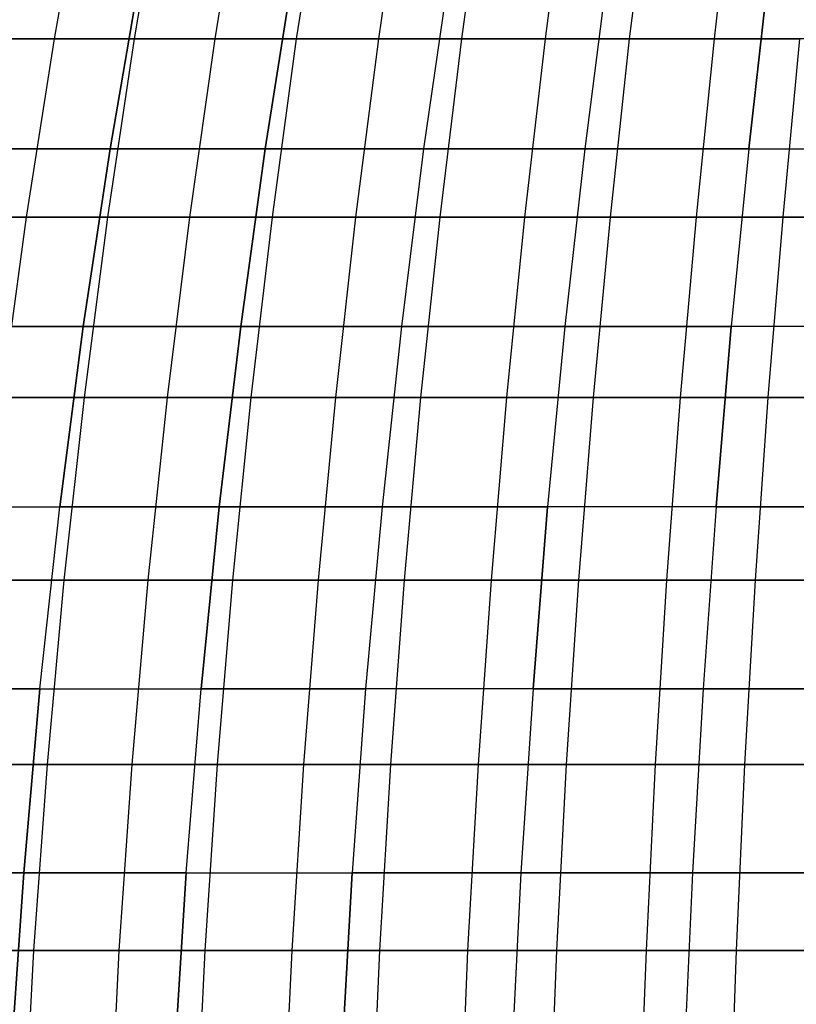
# Model space of a CAD drawing. Extents: x -125 to 125, y -143 to 0.
# Tile 136 of 241: x -26 to -15, y -75 to -62. Entities that reach past the tile are written whole.
import ezdxf

# ---------------------------------------------------------------- set-up
doc = ezdxf.new("R2010")
doc.units = 0
doc.header["$LTSCALE"] = 25.4
doc.layers.get('0').update_dxf_attribs({"linetype": 'CONTINUOUS'})

# ---------------------------------------------------------------- blocks, each defined once
blk = doc.blocks.new('NL2500026672_STL')
at = {"color": 0}
for p, q in [((-24.745, -59.617, -49.464), (-25.159, -61.953, -50.291)), ((-24.745, -59.617, -49.464), (-25.159, -61.953, -50.291)), ((-23.697, -59.617, 49.974), (-24.093, -61.953, 50.811)), ((-23.697, -59.617, 49.974), (-24.093, -61.953, 50.811)), ((-22.638, -59.617, -50.463), (-23.017, -61.953, -51.307)), ((-22.638, -59.617, -50.463), (-23.017, -61.953, -51.307)), ((-21.569, -59.617, 50.929), (-21.93, -61.953, 51.781)), ((-21.569, -59.617, 50.929), (-21.93, -61.953, 51.781)), ((-20.49, -59.617, -51.372), (-20.833, -61.953, -52.232)), ((-20.49, -59.617, -51.372), (-20.833, -61.953, -52.232)), ((-19.403, -59.617, 51.793), (-19.727, -61.953, 52.66)), ((-19.403, -59.617, 51.793), (-19.727, -61.953, 52.66)), ((-18.306, -59.617, -52.19), (-18.613, -61.953, -53.064)), ((-18.306, -59.617, -52.19), (-18.613, -61.953, -53.064)), ((-17.202, -59.617, 52.565), (-17.49, -61.953, 53.444)), ((-17.202, -59.617, 52.565), (-17.49, -61.953, 53.444)), ((-16.09, -59.617, -52.916), (-16.359, -61.953, -53.801)), ((-16.09, -59.617, -52.916), (-16.359, -61.953, -53.801)), ((-24.412, -63.417, -46.896), (-24.008, -61.081, -46.12)), ((-24.412, -63.417, -46.896), (-24.008, -61.081, -46.12)), ((-24.008, -61.081, 46.12), (-24.412, -63.417, 46.896)), ((-24.008, -61.081, 46.12), (-24.412, -63.417, 46.896)), ((-22.344, -63.417, -47.916), (-21.974, -61.081, -47.123)), ((-21.974, -61.081, 47.123), (-22.344, -63.417, 47.916)), ((-21.974, -61.081, 47.123), (-22.344, -63.417, 47.916)), ((-22.344, -63.417, -47.916), (-21.974, -61.081, -47.123)), ((-19.897, -61.081, 48.037), (-20.232, -63.417, 48.845)), ((-19.897, -61.081, 48.037), (-20.232, -63.417, 48.845)), ((-19.897, -61.081, -48.037), (-20.232, -63.417, -48.845)), ((-19.897, -61.081, -48.037), (-20.232, -63.417, -48.845)), ((-17.783, -61.081, 48.859), (-18.082, -63.417, 49.681)), ((-17.783, -61.081, 48.859), (-18.082, -63.417, 49.681)), ((-17.783, -61.081, -48.859), (-18.082, -63.417, -49.681)), ((-17.783, -61.081, -48.859), (-18.082, -63.417, -49.681)), ((-15.898, -63.417, 50.423), (-15.635, -61.081, 49.588)), ((-15.898, -63.417, 50.423), (-15.635, -61.081, 49.588)), ((-15.635, -61.081, -49.588), (-15.898, -63.417, -50.423)), ((-15.635, -61.081, -49.588), (-15.898, -63.417, -50.423)), ((-25.159, -61.953, -50.291), (-27.257, -61.953, -49.186)), ((-25.159, -61.953, -50.291), (-27.257, -61.953, -49.186)), ((-26.214, -61.953, 49.75), (-24.093, -61.953, 50.811)), ((-26.214, -61.953, 49.75), (-24.093, -61.953, 50.811)), ((-25.159, -61.953, -50.291), (-25.529, -64.327, -51.031)), ((-25.159, -61.953, -50.291), (-25.529, -64.327, -51.031)), ((-23.017, -61.953, -51.307), (-25.159, -61.953, -50.291)), ((-23.017, -61.953, -51.307), (-25.159, -61.953, -50.291)), ((-24.093, -61.953, 50.811), (-24.447, -64.327, 51.558)), ((-24.093, -61.953, 50.811), (-24.447, -64.327, 51.558)), ((-24.093, -61.953, 50.811), (-21.93, -61.953, 51.781)), ((-24.093, -61.953, 50.811), (-21.93, -61.953, 51.781)), ((-23.017, -61.953, -51.307), (-23.355, -64.327, -52.062)), ((-23.017, -61.953, -51.307), (-23.355, -64.327, -52.062)), ((-20.833, -61.953, -52.232), (-23.017, -61.953, -51.307)), ((-20.833, -61.953, -52.232), (-23.017, -61.953, -51.307)), ((-21.93, -61.953, 51.781), (-22.252, -64.327, 52.543)), ((-21.93, -61.953, 51.781), (-22.252, -64.327, 52.543)), ((-21.93, -61.953, 51.781), (-19.727, -61.953, 52.66)), ((-21.93, -61.953, 51.781), (-19.727, -61.953, 52.66)), ((-20.833, -61.953, -52.232), (-21.14, -64.327, -53)), ((-20.833, -61.953, -52.232), (-21.14, -64.327, -53)), ((-18.613, -61.953, -53.064), (-20.833, -61.953, -52.232)), ((-18.613, -61.953, -53.064), (-20.833, -61.953, -52.232)), ((-19.727, -61.953, 52.66), (-20.017, -64.327, 53.434)), ((-19.727, -61.953, 52.66), (-20.017, -64.327, 53.434)), ((-19.727, -61.953, 52.66), (-17.49, -61.953, 53.444)), ((-19.727, -61.953, 52.66), (-17.49, -61.953, 53.444)), ((-18.613, -61.953, -53.064), (-18.886, -64.327, -53.844)), ((-18.613, -61.953, -53.064), (-18.886, -64.327, -53.844)), ((-16.359, -61.953, -53.801), (-18.613, -61.953, -53.064)), ((-16.359, -61.953, -53.801), (-18.613, -61.953, -53.064)), ((-17.49, -61.953, 53.444), (-17.747, -64.327, 54.23)), ((-17.49, -61.953, 53.444), (-17.747, -64.327, 54.23)), ((-17.49, -61.953, 53.444), (-15.221, -61.953, 54.134)), ((-17.49, -61.953, 53.444), (-15.221, -61.953, 54.134)), ((-16.359, -61.953, -53.801), (-16.6, -64.327, -54.592)), ((-16.359, -61.953, -53.801), (-16.6, -64.327, -54.592)), ((-14.077, -61.953, -54.443), (-16.359, -61.953, -53.801)), ((-14.077, -61.953, -54.443), (-16.359, -61.953, -53.801)), ((-15.221, -61.953, 54.134), (-15.445, -64.327, 54.93)), ((-15.221, -61.953, 54.134), (-15.445, -64.327, 54.93)), ((-26.435, -63.417, -45.786), (-24.412, -63.417, -46.896)), ((-26.435, -63.417, -45.786), (-24.412, -63.417, -46.896)), ((-24.412, -63.417, 46.896), (-26.435, -63.417, 45.786)), ((-24.412, -63.417, 46.896), (-26.435, -63.417, 45.786)), ((-24.771, -65.788, -47.584), (-24.412, -63.417, -46.896)), ((-24.771, -65.788, -47.584), (-24.412, -63.417, -46.896)), ((-24.412, -63.417, 46.896), (-24.771, -65.788, 47.584)), ((-24.412, -63.417, 46.896), (-24.771, -65.788, 47.584)), ((-24.412, -63.417, -46.896), (-22.344, -63.417, -47.916)), ((-24.412, -63.417, -46.896), (-22.344, -63.417, -47.916)), ((-22.344, -63.417, 47.916), (-24.412, -63.417, 46.896)), ((-22.344, -63.417, 47.916), (-24.412, -63.417, 46.896)), ((-22.671, -65.788, -48.619), (-22.344, -63.417, -47.916)), ((-22.344, -63.417, 47.916), (-22.671, -65.788, 48.619)), ((-22.344, -63.417, 47.916), (-22.671, -65.788, 48.619)), ((-22.671, -65.788, -48.619), (-22.344, -63.417, -47.916)), ((-20.232, -63.417, 48.845), (-22.344, -63.417, 47.916)), ((-20.232, -63.417, 48.845), (-22.344, -63.417, 47.916)), ((-22.344, -63.417, -47.916), (-20.232, -63.417, -48.845)), ((-22.344, -63.417, -47.916), (-20.232, -63.417, -48.845)), ((-20.232, -63.417, 48.845), (-20.529, -65.788, 49.562)), ((-20.232, -63.417, 48.845), (-20.529, -65.788, 49.562)), ((-20.232, -63.417, -48.845), (-20.529, -65.788, -49.562)), ((-20.232, -63.417, -48.845), (-20.529, -65.788, -49.562)), ((-18.082, -63.417, 49.681), (-20.232, -63.417, 48.845)), ((-18.082, -63.417, 49.681), (-20.232, -63.417, 48.845)), ((-20.232, -63.417, -48.845), (-18.082, -63.417, -49.681)), ((-20.232, -63.417, -48.845), (-18.082, -63.417, -49.681)), ((-18.082, -63.417, 49.681), (-18.348, -65.788, 50.41)), ((-18.082, -63.417, 49.681), (-18.348, -65.788, 50.41)), ((-18.082, -63.417, -49.681), (-18.348, -65.788, -50.41)), ((-18.082, -63.417, -49.681), (-18.348, -65.788, -50.41)), ((-15.898, -63.417, 50.423), (-18.082, -63.417, 49.681)), ((-15.898, -63.417, 50.423), (-18.082, -63.417, 49.681)), ((-18.082, -63.417, -49.681), (-15.898, -63.417, -50.423)), ((-18.082, -63.417, -49.681), (-15.898, -63.417, -50.423)), ((-15.898, -63.417, 50.423), (-16.131, -65.788, 51.162)), ((-15.898, -63.417, 50.423), (-16.131, -65.788, 51.162)), ((-15.898, -63.417, -50.423), (-16.131, -65.788, -51.162)), ((-15.898, -63.417, -50.423), (-16.131, -65.788, -51.162)), ((-15.898, -63.417, 50.423), (-13.684, -63.417, 51.068)), ((-15.898, -63.417, 50.423), (-13.684, -63.417, 51.068)), ((-15.898, -63.417, -50.423), (-13.684, -63.417, -51.068)), ((-15.898, -63.417, -50.423), (-13.684, -63.417, -51.068)), ((-25.529, -64.327, -51.031), (-27.658, -64.327, -49.909)), ((-25.529, -64.327, -51.031), (-27.658, -64.327, -49.909)), ((-26.599, -64.327, 50.481), (-24.447, -64.327, 51.558)), ((-26.599, -64.327, 50.481), (-24.447, -64.327, 51.558)), ((-25.529, -64.327, -51.031), (-25.854, -66.732, -51.681)), ((-25.529, -64.327, -51.031), (-25.854, -66.732, -51.681)), ((-23.355, -64.327, -52.062), (-25.529, -64.327, -51.031)), ((-23.355, -64.327, -52.062), (-25.529, -64.327, -51.031)), ((-24.447, -64.327, 51.558), (-24.759, -66.732, 52.215)), ((-24.447, -64.327, 51.558), (-24.759, -66.732, 52.215)), ((-24.447, -64.327, 51.558), (-22.252, -64.327, 52.543)), ((-24.447, -64.327, 51.558), (-22.252, -64.327, 52.543)), ((-23.355, -64.327, -52.062), (-23.653, -66.732, -52.725)), ((-23.355, -64.327, -52.062), (-23.653, -66.732, -52.725)), ((-21.14, -64.327, -53), (-23.355, -64.327, -52.062)), ((-21.14, -64.327, -53), (-23.355, -64.327, -52.062)), ((-22.252, -64.327, 52.543), (-22.536, -66.732, 53.212)), ((-22.252, -64.327, 52.543), (-22.536, -66.732, 53.212)), ((-22.252, -64.327, 52.543), (-20.017, -64.327, 53.434)), ((-22.252, -64.327, 52.543), (-20.017, -64.327, 53.434)), ((-21.14, -64.327, -53), (-21.409, -66.732, -53.675)), ((-21.14, -64.327, -53), (-21.409, -66.732, -53.675)), ((-18.886, -64.327, -53.844), (-21.14, -64.327, -53)), ((-18.886, -64.327, -53.844), (-21.14, -64.327, -53)), ((-20.017, -64.327, 53.434), (-20.272, -66.732, 54.115)), ((-20.017, -64.327, 53.434), (-20.272, -66.732, 54.115)), ((-20.017, -64.327, 53.434), (-17.747, -64.327, 54.23)), ((-20.017, -64.327, 53.434), (-17.747, -64.327, 54.23)), ((-18.886, -64.327, -53.844), (-19.127, -66.732, -54.53)), ((-18.886, -64.327, -53.844), (-19.127, -66.732, -54.53)), ((-16.6, -64.327, -54.592), (-18.886, -64.327, -53.844)), ((-16.6, -64.327, -54.592), (-18.886, -64.327, -53.844)), ((-17.747, -64.327, 54.23), (-17.973, -66.732, 54.921)), ((-17.747, -64.327, 54.23), (-17.973, -66.732, 54.921)), ((-17.747, -64.327, 54.23), (-15.445, -64.327, 54.93)), ((-17.747, -64.327, 54.23), (-15.445, -64.327, 54.93)), ((-16.6, -64.327, -54.592), (-16.811, -66.732, -55.288)), ((-16.6, -64.327, -54.592), (-16.811, -66.732, -55.288)), ((-14.284, -64.327, -55.244), (-16.6, -64.327, -54.592)), ((-14.284, -64.327, -55.244), (-16.6, -64.327, -54.592)), ((-15.445, -64.327, 54.93), (-15.642, -66.732, 55.63)), ((-15.445, -64.327, 54.93), (-15.642, -66.732, 55.63)), ((-15.445, -64.327, 54.93), (-13.116, -64.327, 55.533)), ((-15.445, -64.327, 54.93), (-13.116, -64.327, 55.533)), ((-26.823, -65.788, -46.458), (-24.771, -65.788, -47.584)), ((-26.823, -65.788, -46.458), (-24.771, -65.788, -47.584)), ((-24.771, -65.788, 47.584), (-26.823, -65.788, 46.458)), ((-24.771, -65.788, 47.584), (-26.823, -65.788, 46.458)), ((-25.082, -68.189, -48.182), (-24.771, -65.788, -47.584)), ((-25.082, -68.189, -48.182), (-24.771, -65.788, -47.584)), ((-24.771, -65.788, 47.584), (-25.082, -68.189, 48.182)), ((-24.771, -65.788, 47.584), (-25.082, -68.189, 48.182)), ((-24.771, -65.788, -47.584), (-22.671, -65.788, -48.619)), ((-24.771, -65.788, -47.584), (-22.671, -65.788, -48.619)), ((-22.671, -65.788, 48.619), (-24.771, -65.788, 47.584)), ((-22.671, -65.788, 48.619), (-24.771, -65.788, 47.584)), ((-22.957, -68.189, -49.231), (-22.671, -65.788, -48.619)), ((-22.671, -65.788, 48.619), (-22.957, -68.189, 49.231)), ((-22.671, -65.788, 48.619), (-22.957, -68.189, 49.231)), ((-22.957, -68.189, -49.231), (-22.671, -65.788, -48.619)), ((-20.529, -65.788, 49.562), (-22.671, -65.788, 48.619)), ((-20.529, -65.788, 49.562), (-22.671, -65.788, 48.619)), ((-22.671, -65.788, -48.619), (-20.529, -65.788, -49.562)), ((-22.671, -65.788, -48.619), (-20.529, -65.788, -49.562)), ((-20.529, -65.788, 49.562), (-20.787, -68.189, 50.185)), ((-20.529, -65.788, 49.562), (-20.787, -68.189, 50.185)), ((-20.529, -65.788, -49.562), (-20.787, -68.189, -50.185)), ((-20.529, -65.788, -49.562), (-20.787, -68.189, -50.185)), ((-18.348, -65.788, 50.41), (-20.529, -65.788, 49.562)), ((-18.348, -65.788, 50.41), (-20.529, -65.788, 49.562)), ((-20.529, -65.788, -49.562), (-18.348, -65.788, -50.41)), ((-20.529, -65.788, -49.562), (-18.348, -65.788, -50.41)), ((-18.348, -65.788, 50.41), (-18.579, -68.189, 51.044)), ((-18.348, -65.788, 50.41), (-18.579, -68.189, 51.044)), ((-18.348, -65.788, -50.41), (-18.579, -68.189, -51.044)), ((-18.348, -65.788, -50.41), (-18.579, -68.189, -51.044)), ((-16.131, -65.788, 51.162), (-18.348, -65.788, 50.41)), ((-16.131, -65.788, 51.162), (-18.348, -65.788, 50.41)), ((-18.348, -65.788, -50.41), (-16.131, -65.788, -51.162)), ((-18.348, -65.788, -50.41), (-16.131, -65.788, -51.162)), ((-16.131, -65.788, 51.162), (-16.334, -68.189, 51.806)), ((-16.131, -65.788, 51.162), (-16.334, -68.189, 51.806)), ((-16.334, -68.189, -51.806), (-16.131, -65.788, -51.162)), ((-16.334, -68.189, -51.806), (-16.131, -65.788, -51.162)), ((-13.884, -65.788, 51.817), (-16.131, -65.788, 51.162)), ((-13.884, -65.788, 51.817), (-16.131, -65.788, 51.162)), ((-13.884, -65.788, -51.817), (-16.131, -65.788, -51.162)), ((-13.884, -65.788, -51.817), (-16.131, -65.788, -51.162)), ((-26.938, -66.732, 51.124), (-24.759, -66.732, 52.215)), ((-26.938, -66.732, 51.124), (-24.759, -66.732, 52.215)), ((-23.653, -66.732, -52.725), (-25.854, -66.732, -51.681)), ((-23.653, -66.732, -52.725), (-25.854, -66.732, -51.681)), ((-24.759, -66.732, 52.215), (-25.027, -69.167, 52.78)), ((-24.759, -66.732, 52.215), (-25.027, -69.167, 52.78)), ((-24.759, -66.732, 52.215), (-22.536, -66.732, 53.212)), ((-24.759, -66.732, 52.215), (-22.536, -66.732, 53.212)), ((-23.653, -66.732, -52.725), (-23.908, -69.167, -53.296)), ((-23.653, -66.732, -52.725), (-23.908, -69.167, -53.296)), ((-21.409, -66.732, -53.675), (-23.653, -66.732, -52.725)), ((-21.409, -66.732, -53.675), (-23.653, -66.732, -52.725)), ((-22.536, -66.732, 53.212), (-22.78, -69.167, 53.788)), ((-22.536, -66.732, 53.212), (-22.78, -69.167, 53.788)), ((-22.536, -66.732, 53.212), (-20.272, -66.732, 54.115)), ((-22.536, -66.732, 53.212), (-20.272, -66.732, 54.115)), ((-21.409, -66.732, -53.675), (-21.64, -69.167, -54.256)), ((-21.409, -66.732, -53.675), (-21.64, -69.167, -54.256)), ((-19.127, -66.732, -54.53), (-21.409, -66.732, -53.675)), ((-19.127, -66.732, -54.53), (-21.409, -66.732, -53.675)), ((-20.272, -66.732, 54.115), (-20.492, -69.167, 54.7)), ((-20.272, -66.732, 54.115), (-20.492, -69.167, 54.7)), ((-20.272, -66.732, 54.115), (-17.973, -66.732, 54.921)), ((-20.272, -66.732, 54.115), (-17.973, -66.732, 54.921)), ((-19.127, -66.732, -54.53), (-19.334, -69.167, -55.12)), ((-19.127, -66.732, -54.53), (-19.334, -69.167, -55.12)), ((-16.811, -66.732, -55.288), (-19.127, -66.732, -54.53)), ((-16.811, -66.732, -55.288), (-19.127, -66.732, -54.53)), ((-17.973, -66.732, 54.921), (-18.168, -69.167, 55.516)), ((-17.973, -66.732, 54.921), (-18.168, -69.167, 55.516)), ((-17.973, -66.732, 54.921), (-15.642, -66.732, 55.63)), ((-17.973, -66.732, 54.921), (-15.642, -66.732, 55.63)), ((-16.811, -66.732, -55.288), (-16.993, -69.167, -55.886)), ((-16.811, -66.732, -55.288), (-16.993, -69.167, -55.886)), ((-14.465, -66.732, -55.947), (-16.811, -66.732, -55.288)), ((-14.465, -66.732, -55.947), (-16.811, -66.732, -55.288)), ((-15.642, -66.732, 55.63), (-15.811, -69.167, 56.232)), ((-15.642, -66.732, 55.63), (-15.811, -69.167, 56.232)), ((-15.642, -66.732, 55.63), (-13.283, -66.732, 56.24)), ((-15.642, -66.732, 55.63), (-13.283, -66.732, 56.24)), ((-27.16, -68.189, -47.043), (-25.082, -68.189, -48.182)), ((-27.16, -68.189, -47.043), (-25.082, -68.189, -48.182)), ((-27.16, -68.189, 47.043), (-25.082, -68.189, 48.182)), ((-27.16, -68.189, 47.043), (-25.082, -68.189, 48.182)), ((-25.347, -70.617, -48.69), (-25.082, -68.189, -48.182)), ((-25.347, -70.617, -48.69), (-25.082, -68.189, -48.182)), ((-25.347, -70.617, 48.69), (-25.082, -68.189, 48.182)), ((-25.347, -70.617, 48.69), (-25.082, -68.189, 48.182)), ((-25.082, -68.189, -48.182), (-22.957, -68.189, -49.231)), ((-25.082, -68.189, -48.182), (-22.957, -68.189, -49.231)), ((-22.957, -68.189, 49.231), (-25.082, -68.189, 48.182)), ((-22.957, -68.189, 49.231), (-25.082, -68.189, 48.182)), ((-23.199, -70.617, -49.75), (-22.957, -68.189, -49.231)), ((-22.957, -68.189, 49.231), (-23.199, -70.617, 49.75)), ((-22.957, -68.189, 49.231), (-23.199, -70.617, 49.75)), ((-23.199, -70.617, -49.75), (-22.957, -68.189, -49.231)), ((-20.787, -68.189, 50.185), (-22.957, -68.189, 49.231)), ((-20.787, -68.189, 50.185), (-22.957, -68.189, 49.231)), ((-22.957, -68.189, -49.231), (-20.787, -68.189, -50.185)), ((-22.957, -68.189, -49.231), (-20.787, -68.189, -50.185)), ((-20.787, -68.189, 50.185), (-21.007, -70.617, 50.714)), ((-20.787, -68.189, -50.185), (-21.007, -70.617, -50.714)), ((-20.787, -68.189, 50.185), (-21.007, -70.617, 50.714)), ((-20.787, -68.189, -50.185), (-21.007, -70.617, -50.714)), ((-18.579, -68.189, 51.044), (-20.787, -68.189, 50.185)), ((-20.787, -68.189, -50.185), (-18.579, -68.189, -51.044)), ((-18.579, -68.189, 51.044), (-20.787, -68.189, 50.185)), ((-20.787, -68.189, -50.185), (-18.579, -68.189, -51.044)), ((-18.579, -68.189, 51.044), (-18.774, -70.617, 51.582)), ((-18.774, -70.617, -51.582), (-18.579, -68.189, -51.044)), ((-18.774, -70.617, -51.582), (-18.579, -68.189, -51.044)), ((-18.579, -68.189, 51.044), (-18.774, -70.617, 51.582)), ((-16.334, -68.189, 51.806), (-18.579, -68.189, 51.044)), ((-16.334, -68.189, 51.806), (-18.579, -68.189, 51.044)), ((-16.334, -68.189, -51.806), (-18.579, -68.189, -51.044)), ((-16.334, -68.189, -51.806), (-18.579, -68.189, -51.044)), ((-16.334, -68.189, 51.806), (-16.507, -70.617, 52.352)), ((-16.334, -68.189, 51.806), (-16.507, -70.617, 52.352)), ((-16.334, -68.189, -51.806), (-16.507, -70.617, -52.352)), ((-16.334, -68.189, -51.806), (-16.507, -70.617, -52.352)), ((-14.059, -68.189, 52.469), (-16.334, -68.189, 51.806)), ((-14.059, -68.189, 52.469), (-16.334, -68.189, 51.806)), ((-16.334, -68.189, -51.806), (-14.059, -68.189, -52.469)), ((-16.334, -68.189, -51.806), (-14.059, -68.189, -52.469)), ((-27.23, -69.167, 51.678), (-25.027, -69.167, 52.78)), ((-27.23, -69.167, 51.678), (-25.027, -69.167, 52.78)), ((-23.908, -69.167, -53.296), (-26.134, -69.167, -52.24)), ((-23.908, -69.167, -53.296), (-26.134, -69.167, -52.24)), ((-25.027, -69.167, 52.78), (-25.251, -71.625, 53.252)), ((-25.027, -69.167, 52.78), (-25.251, -71.625, 53.252)), ((-25.027, -69.167, 52.78), (-22.78, -69.167, 53.788)), ((-25.027, -69.167, 52.78), (-22.78, -69.167, 53.788)), ((-23.908, -69.167, -53.296), (-24.123, -71.625, -53.773)), ((-23.908, -69.167, -53.296), (-24.123, -71.625, -53.773)), ((-21.64, -69.167, -54.256), (-23.908, -69.167, -53.296)), ((-21.64, -69.167, -54.256), (-23.908, -69.167, -53.296)), ((-22.78, -69.167, 53.788), (-22.983, -71.625, 54.269)), ((-22.78, -69.167, 53.788), (-22.983, -71.625, 54.269)), ((-22.78, -69.167, 53.788), (-20.492, -69.167, 54.7)), ((-22.78, -69.167, 53.788), (-20.492, -69.167, 54.7)), ((-21.64, -69.167, -54.256), (-21.834, -71.625, -54.742)), ((-21.64, -69.167, -54.256), (-21.834, -71.625, -54.742)), ((-19.334, -69.167, -55.12), (-21.64, -69.167, -54.256)), ((-19.334, -69.167, -55.12), (-21.64, -69.167, -54.256)), ((-20.492, -69.167, 54.7), (-20.675, -71.625, 55.19)), ((-20.492, -69.167, 54.7), (-20.675, -71.625, 55.19)), ((-20.492, -69.167, 54.7), (-18.168, -69.167, 55.516)), ((-20.492, -69.167, 54.7), (-18.168, -69.167, 55.516)), ((-19.334, -69.167, -55.12), (-19.507, -71.625, -55.614)), ((-19.334, -69.167, -55.12), (-19.507, -71.625, -55.614)), ((-16.993, -69.167, -55.886), (-19.334, -69.167, -55.12)), ((-16.993, -69.167, -55.886), (-19.334, -69.167, -55.12)), ((-18.168, -69.167, 55.516), (-18.33, -71.625, 56.013)), ((-18.168, -69.167, 55.516), (-18.33, -71.625, 56.013)), ((-18.168, -69.167, 55.516), (-15.811, -69.167, 56.232)), ((-18.168, -69.167, 55.516), (-15.811, -69.167, 56.232)), ((-16.993, -69.167, -55.886), (-17.145, -71.625, -56.387)), ((-16.993, -69.167, -55.886), (-17.145, -71.625, -56.387)), ((-14.622, -69.167, -56.553), (-16.993, -69.167, -55.886)), ((-14.622, -69.167, -56.553), (-16.993, -69.167, -55.886)), ((-15.811, -69.167, 56.232), (-15.953, -71.625, 56.735)), ((-15.811, -69.167, 56.232), (-15.953, -71.625, 56.735)), ((-15.811, -69.167, 56.232), (-13.426, -69.167, 56.849)), ((-15.811, -69.167, 56.232), (-13.426, -69.167, 56.849)), ((-27.446, -70.617, -47.538), (-25.347, -70.617, -48.69)), ((-27.446, -70.617, -47.538), (-25.347, -70.617, -48.69)), ((-25.347, -70.617, 48.69), (-27.446, -70.617, 47.538)), ((-25.347, -70.617, 48.69), (-27.446, -70.617, 47.538)), ((-25.563, -73.067, -49.107), (-25.347, -70.617, -48.69)), ((-25.563, -73.067, -49.107), (-25.347, -70.617, -48.69)), ((-25.347, -70.617, 48.69), (-25.563, -73.067, 49.107)), ((-25.347, -70.617, 48.69), (-25.563, -73.067, 49.107)), ((-25.347, -70.617, -48.69), (-23.199, -70.617, -49.75)), ((-25.347, -70.617, -48.69), (-23.199, -70.617, -49.75)), ((-25.347, -70.617, 48.69), (-23.199, -70.617, 49.75)), ((-25.347, -70.617, 48.69), (-23.199, -70.617, 49.75)), ((-23.397, -73.067, -50.175), (-23.199, -70.617, -49.75)), ((-23.397, -73.067, 50.175), (-23.199, -70.617, 49.75)), ((-23.397, -73.067, 50.175), (-23.199, -70.617, 49.75)), ((-23.397, -73.067, -50.175), (-23.199, -70.617, -49.75)), ((-21.007, -70.617, 50.714), (-23.199, -70.617, 49.75)), ((-21.007, -70.617, 50.714), (-23.199, -70.617, 49.75)), ((-23.199, -70.617, -49.75), (-21.007, -70.617, -50.714)), ((-23.199, -70.617, -49.75), (-21.007, -70.617, -50.714)), ((-21.007, -70.617, -50.714), (-21.186, -73.067, -51.148)), ((-21.007, -70.617, 50.714), (-21.186, -73.067, 51.148)), ((-21.007, -70.617, 50.714), (-21.186, -73.067, 51.148)), ((-21.007, -70.617, -50.714), (-21.186, -73.067, -51.148)), ((-18.774, -70.617, -51.582), (-21.007, -70.617, -50.714)), ((-18.774, -70.617, 51.582), (-21.007, -70.617, 50.714)), ((-18.774, -70.617, -51.582), (-21.007, -70.617, -50.714)), ((-18.774, -70.617, 51.582), (-21.007, -70.617, 50.714)), ((-18.774, -70.617, -51.582), (-18.935, -73.067, -52.023)), ((-18.774, -70.617, 51.582), (-18.935, -73.067, 52.023)), ((-18.774, -70.617, -51.582), (-18.935, -73.067, -52.023)), ((-18.774, -70.617, 51.582), (-18.935, -73.067, 52.023)), ((-16.507, -70.617, 52.352), (-18.774, -70.617, 51.582)), ((-18.774, -70.617, -51.582), (-16.507, -70.617, -52.352)), ((-18.774, -70.617, -51.582), (-16.507, -70.617, -52.352)), ((-16.507, -70.617, 52.352), (-18.774, -70.617, 51.582)), ((-16.507, -70.617, 52.352), (-16.648, -73.067, 52.8)), ((-16.507, -70.617, -52.352), (-16.648, -73.067, -52.8)), ((-16.507, -70.617, -52.352), (-16.648, -73.067, -52.8)), ((-16.507, -70.617, 52.352), (-16.648, -73.067, 52.8)), ((-14.207, -70.617, 53.022), (-16.507, -70.617, 52.352)), ((-14.207, -70.617, 53.022), (-16.507, -70.617, 52.352)), ((-16.507, -70.617, -52.352), (-14.207, -70.617, -53.022)), ((-16.507, -70.617, -52.352), (-14.207, -70.617, -53.022)), ((-27.473, -71.625, 52.14), (-25.251, -71.625, 53.252)), ((-27.473, -71.625, 52.14), (-25.251, -71.625, 53.252)), ((-24.123, -71.625, -53.773), (-26.368, -71.625, -52.708)), ((-24.123, -71.625, -53.773), (-26.368, -71.625, -52.708)), ((-25.251, -71.625, 53.252), (-25.431, -74.103, 53.631)), ((-25.251, -71.625, 53.252), (-25.431, -74.103, 53.631)), ((-25.251, -71.625, 53.252), (-22.983, -71.625, 54.269)), ((-25.251, -71.625, 53.252), (-22.983, -71.625, 54.269)), ((-24.123, -71.625, -53.773), (-24.294, -74.103, -54.155)), ((-24.123, -71.625, -53.773), (-24.294, -74.103, -54.155)), ((-21.834, -71.625, -54.742), (-24.123, -71.625, -53.773)), ((-21.834, -71.625, -54.742), (-24.123, -71.625, -53.773)), ((-22.983, -71.625, 54.269), (-23.147, -74.103, 54.656)), ((-22.983, -71.625, 54.269), (-23.147, -74.103, 54.656)), ((-22.983, -71.625, 54.269), (-20.675, -71.625, 55.19)), ((-22.983, -71.625, 54.269), (-20.675, -71.625, 55.19)), ((-21.834, -71.625, -54.742), (-21.99, -74.103, -55.131)), ((-21.834, -71.625, -54.742), (-21.99, -74.103, -55.131)), ((-19.507, -71.625, -55.614), (-21.834, -71.625, -54.742)), ((-19.507, -71.625, -55.614), (-21.834, -71.625, -54.742)), ((-20.675, -71.625, 55.19), (-20.822, -74.103, 55.583)), ((-20.675, -71.625, 55.19), (-20.822, -74.103, 55.583)), ((-20.675, -71.625, 55.19), (-18.33, -71.625, 56.013)), ((-20.675, -71.625, 55.19), (-18.33, -71.625, 56.013)), ((-19.507, -71.625, -55.614), (-19.646, -74.103, -56.009)), ((-19.507, -71.625, -55.614), (-19.646, -74.103, -56.009)), ((-17.145, -71.625, -56.387), (-19.507, -71.625, -55.614)), ((-17.145, -71.625, -56.387), (-19.507, -71.625, -55.614)), ((-18.33, -71.625, 56.013), (-18.461, -74.103, 56.411)), ((-18.33, -71.625, 56.013), (-18.461, -74.103, 56.411)), ((-18.33, -71.625, 56.013), (-15.953, -71.625, 56.735)), ((-18.33, -71.625, 56.013), (-15.953, -71.625, 56.735)), ((-17.145, -71.625, -56.387), (-17.267, -74.103, -56.788)), ((-17.145, -71.625, -56.387), (-17.267, -74.103, -56.788)), ((-14.753, -71.625, -57.059), (-17.145, -71.625, -56.387)), ((-14.753, -71.625, -57.059), (-17.145, -71.625, -56.387)), ((-15.953, -71.625, 56.735), (-16.066, -74.103, 57.139)), ((-15.953, -71.625, 56.735), (-16.066, -74.103, 57.139)), ((-15.953, -71.625, 56.735), (-13.547, -71.625, 57.358)), ((-15.953, -71.625, 56.735), (-13.547, -71.625, 57.358)), ((-27.681, -73.067, -47.945), (-25.563, -73.067, -49.107)), ((-27.681, -73.067, -47.945), (-25.563, -73.067, -49.107)), ((-25.563, -73.067, 49.107), (-27.681, -73.067, 47.945)), ((-25.563, -73.067, 49.107), (-27.681, -73.067, 47.945)), ((-25.732, -75.535, -49.431), (-25.563, -73.067, -49.107)), ((-25.732, -75.535, -49.431), (-25.563, -73.067, -49.107)), ((-25.563, -73.067, 49.107), (-25.732, -75.535, 49.431)), ((-25.563, -73.067, 49.107), (-25.732, -75.535, 49.431)), ((-25.563, -73.067, -49.107), (-23.397, -73.067, -50.175)), ((-25.563, -73.067, -49.107), (-23.397, -73.067, -50.175)), ((-23.397, -73.067, 50.175), (-25.563, -73.067, 49.107)), ((-23.397, -73.067, 50.175), (-25.563, -73.067, 49.107)), ((-23.552, -75.535, -50.506), (-23.397, -73.067, -50.175)), ((-23.397, -73.067, 50.175), (-23.552, -75.535, 50.506)), ((-23.397, -73.067, 50.175), (-23.552, -75.535, 50.506)), ((-23.552, -75.535, -50.506), (-23.397, -73.067, -50.175)), ((-23.397, -73.067, 50.175), (-21.186, -73.067, 51.148)), ((-23.397, -73.067, 50.175), (-21.186, -73.067, 51.148)), ((-23.397, -73.067, -50.175), (-21.186, -73.067, -51.148)), ((-23.397, -73.067, -50.175), (-21.186, -73.067, -51.148)), ((-21.326, -75.535, 51.486), (-21.186, -73.067, 51.148)), ((-21.326, -75.535, 51.486), (-21.186, -73.067, 51.148)), ((-21.186, -73.067, -51.148), (-21.326, -75.535, -51.486)), ((-21.186, -73.067, -51.148), (-21.326, -75.535, -51.486)), ((-21.186, -73.067, -51.148), (-18.935, -73.067, -52.023)), ((-18.935, -73.067, 52.023), (-21.186, -73.067, 51.148)), ((-18.935, -73.067, 52.023), (-21.186, -73.067, 51.148)), ((-21.186, -73.067, -51.148), (-18.935, -73.067, -52.023)), ((-18.935, -73.067, 52.023), (-19.06, -75.535, 52.367)), ((-18.935, -73.067, 52.023), (-19.06, -75.535, 52.367)), ((-18.935, -73.067, -52.023), (-19.06, -75.535, -52.367)), ((-18.935, -73.067, -52.023), (-19.06, -75.535, -52.367)), ((-16.648, -73.067, 52.8), (-18.935, -73.067, 52.023)), ((-18.935, -73.067, -52.023), (-16.648, -73.067, -52.8)), ((-18.935, -73.067, -52.023), (-16.648, -73.067, -52.8)), ((-16.648, -73.067, 52.8), (-18.935, -73.067, 52.023)), ((-16.648, -73.067, 52.8), (-16.758, -75.535, 53.148)), ((-16.648, -73.067, -52.8), (-16.758, -75.535, -53.148)), ((-16.648, -73.067, -52.8), (-16.758, -75.535, -53.148)), ((-16.648, -73.067, 52.8), (-16.758, -75.535, 53.148)), ((-14.329, -73.067, 53.476), (-16.648, -73.067, 52.8)), ((-16.648, -73.067, -52.8), (-14.329, -73.067, -53.476)), ((-16.648, -73.067, -52.8), (-14.329, -73.067, -53.476)), ((-14.329, -73.067, 53.476), (-16.648, -73.067, 52.8)), ((-27.669, -74.103, 52.511), (-25.431, -74.103, 53.631)), ((-27.669, -74.103, 52.511), (-25.431, -74.103, 53.631)), ((-24.294, -74.103, -54.155), (-26.556, -74.103, -53.083)), ((-24.294, -74.103, -54.155), (-26.556, -74.103, -53.083)), ((-25.431, -74.103, 53.631), (-25.566, -76.597, 53.916)), ((-25.431, -74.103, 53.631), (-25.566, -76.597, 53.916)), ((-25.431, -74.103, 53.631), (-23.147, -74.103, 54.656)), ((-25.431, -74.103, 53.631), (-23.147, -74.103, 54.656)), ((-24.294, -74.103, -54.155), (-24.423, -76.597, -54.443)), ((-24.294, -74.103, -54.155), (-24.423, -76.597, -54.443)), ((-21.99, -74.103, -55.131), (-24.294, -74.103, -54.155)), ((-21.99, -74.103, -55.131), (-24.294, -74.103, -54.155)), ((-23.147, -74.103, 54.656), (-23.27, -76.597, 54.946)), ((-23.147, -74.103, 54.656), (-23.27, -76.597, 54.946)), ((-23.147, -74.103, 54.656), (-20.822, -74.103, 55.583)), ((-23.147, -74.103, 54.656), (-20.822, -74.103, 55.583)), ((-21.99, -74.103, -55.131), (-22.106, -76.597, -55.424)), ((-21.99, -74.103, -55.131), (-22.106, -76.597, -55.424)), ((-19.646, -74.103, -56.009), (-21.99, -74.103, -55.131)), ((-19.646, -74.103, -56.009), (-21.99, -74.103, -55.131)), ((-20.822, -74.103, 55.583), (-20.933, -76.597, 55.878)), ((-20.822, -74.103, 55.583), (-20.933, -76.597, 55.878)), ((-20.822, -74.103, 55.583), (-18.461, -74.103, 56.411)), ((-20.822, -74.103, 55.583), (-18.461, -74.103, 56.411)), ((-19.646, -74.103, -56.009), (-19.75, -76.597, -56.307)), ((-19.646, -74.103, -56.009), (-19.75, -76.597, -56.307)), ((-17.267, -74.103, -56.788), (-19.646, -74.103, -56.009)), ((-17.267, -74.103, -56.788), (-19.646, -74.103, -56.009)), ((-18.461, -74.103, 56.411), (-18.559, -76.597, 56.711)), ((-18.461, -74.103, 56.411), (-18.559, -76.597, 56.711)), ((-18.461, -74.103, 56.411), (-16.066, -74.103, 57.139)), ((-18.461, -74.103, 56.411), (-16.066, -74.103, 57.139)), ((-17.267, -74.103, -56.788), (-17.359, -76.597, -57.09)), ((-17.267, -74.103, -56.788), (-17.359, -76.597, -57.09)), ((-14.858, -74.103, -57.465), (-17.267, -74.103, -56.788)), ((-14.858, -74.103, -57.465), (-17.267, -74.103, -56.788)), ((-16.066, -74.103, 57.139), (-16.152, -76.597, 57.443)), ((-16.066, -74.103, 57.139), (-16.152, -76.597, 57.443)), ((-16.066, -74.103, 57.139), (-13.643, -74.103, 57.766)), ((-16.066, -74.103, 57.139), (-13.643, -74.103, 57.766))]:
    blk.add_line(p, q, dxfattribs=at)

msp = doc.modelspace()

# ---------------------------------------------------------------- block references
at = {"color": 253}
msp.add_blockref('NL2500026672_STL', (0, 0), dxfattribs=at)

doc.saveas('drawing.dxf')
